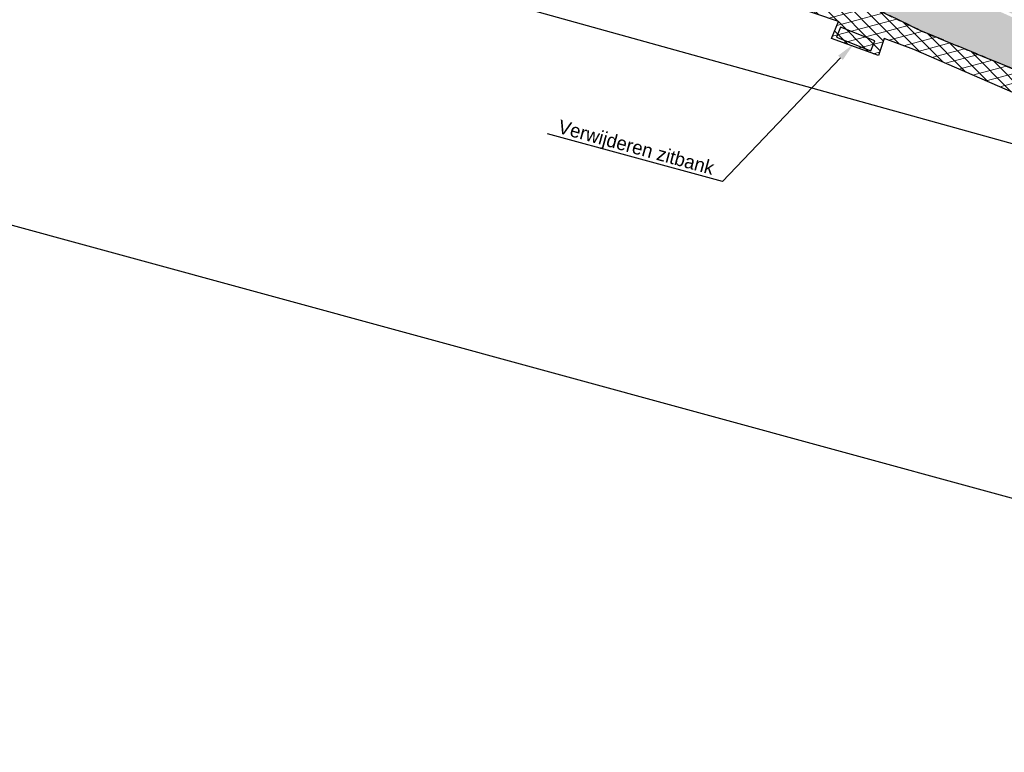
# Model space of a CAD drawing. Header units: metres. Extents: x 152057 to 155740, y 463538 to 465228.
# Tile 35 of 65: x 153315 to 153380, y 463931 to 463979. Entities that reach past the tile are written whole.
import ezdxf
from ezdxf import colors
from ezdxf.entities.mleader import LeaderData, LeaderLine
from ezdxf.math import Vec2, Vec3

# ---------------------------------------------------------------- set-up
doc = ezdxf.new("R2010")
doc.units = ezdxf.units.M
doc.linetypes.add('CENTER__G5', pattern=[2.4, 1.5, -0.3, 0.3, -0.3])
doc.layers.add('-DR-alg-kader', color=3, linetype='Continuous', plot=False)
for name, color, linetype in [('-DR-alg-projectgrens 1-500', 3, 'PROJECTGRENS_1-500'), ('-DR-v-inr-bank', 2, 'Continuous'), ('-DR-v-txt', 2, 'Continuous'), ('-DR-v-vh-band 10x20 gazon', 4, 'CENTER__G5'), ('-DR-v-vh-kantverharding', 1, 'Continuous')]:
    doc.layers.add(name, color=color, linetype=linetype)
for name, color, linetype, lineweight in [('-DR-v-gr-begroeiing', 84, 'Continuous', 9), ('-DR-v-vh-arc-asfalt frezen', 252, 'Continuous', 9), ('-DR-v-vh-arc-asfalt opbreken', 252, 'Continuous', 9), ('-DR-v-vh-arc-BSS keiformaat', 252, 'Continuous', 9)]:
    doc.layers.add(name, color=color, linetype=linetype, lineweight=lineweight)
doc.styles.add('CE', font='txt', dxfattribs={"height": 1.8})
doc.linetypes.add('PROJECTGRENS_1-500', pattern='A,0.8,-0.32,[133,ltypeshp.shx,S=0.32,R=0,X=-0.32,Y=0],-0.32,3.18', length=4.62)

msp = doc.modelspace()

# ---------------------------------------------------------------- hatches: boundary and pattern name
at = {"layer": '-DR-v-gr-begroeiing'}
h = msp.add_hatch(dxfattribs=at)
h.set_pattern_fill('ANSI38', color=256, scale=0.15)
h.set_pattern_definition([(29.73516603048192, (153265.3658600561, 463978.6637175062), (-0.2362160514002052, 0.4135408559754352), []), (119.7351660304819, (153265.3658600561, 463978.6637175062), (-0.8859729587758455, 0.590865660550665), [1.190625, -0.714375])])
edge = h.paths.add_edge_path()
edge.add_line((153286.4101046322, 464006.8249417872), (153286.1938528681, 464005.6688854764))
edge.add_line((153286.1938528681, 464005.6688854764), (153286.7960082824, 464005.5116477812))
edge.add_line((153286.7960082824, 464005.5116477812), (153303.0553342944, 464001.3595645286))
edge.add_line((153303.0553342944, 464001.3595645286), (153315.7747833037, 463997.9924456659))
edge.add_line((153315.7747833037, 463997.9924456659), (153329.5342875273, 463994.4105747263))
edge.add_line((153329.5342875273, 463994.4105747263), (153342.0782926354, 463991.1585734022))
edge.add_line((153342.0782926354, 463991.1585734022), (153357.2326505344, 463987.2127405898))
edge.add_line((153357.2326505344, 463987.2127405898), (153361.0242840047, 463986.2565721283))
edge.add_line((153361.0242840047, 463986.2565721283), (153367.8360991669, 463984.1308211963))
edge.add_line((153367.8360991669, 463984.1308211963), (153372.1146376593, 463982.6204540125))
edge.add_line((153372.1146376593, 463982.6204540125), (153375.6320961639, 463981.1182687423))
edge.add_line((153375.6320961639, 463981.1182687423), (153383.3475518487, 463977.6687475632))
edge.add_line((153383.3475518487, 463977.6687475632), (153387.8219215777, 463976.0712569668))
edge.add_line((153387.8219215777, 463976.0712569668), (153391.4838928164, 463974.9929156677))
edge.add_line((153391.4838928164, 463974.9929156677), (153401.5677033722, 463972.4307260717))
edge.add_line((153401.5677033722, 463972.4307260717), (153416.1937111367, 463968.6419469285))
edge.add_line((153416.1937111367, 463968.6419469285), (153427.7159037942, 463965.3300292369))
edge.add_line((153427.7159037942, 463965.3300292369), (153440.9403906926, 463961.4312960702))
edge.add_line((153440.9403906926, 463961.4312960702), (153452.1869920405, 463957.8804747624))
edge.add_line((153452.1869920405, 463957.8804747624), (153467.9957671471, 463952.7472230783))
edge.add_line((153467.9957671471, 463952.7472230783), (153470.8165622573, 463951.7313234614))
edge.add_line((153470.8165622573, 463951.7313234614), (153472.9398070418, 463951.0474929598))
edge.add_arc((153472.9218396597, 463951.2340351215), 0.1874054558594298, 275.5016479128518, 362.7959118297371)
edge.add_line((153473.1090220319, 463951.243176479), (153473.49186383, 463952.2267700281))
edge.add_arc((153473.0346315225, 463952.2213147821), 0.4572648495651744, 0.6835644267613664, 72.88264828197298)
edge.add_line((153473.1692181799, 463952.6583245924), (153458.0119954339, 463957.3829019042))
edge.add_line((153458.0119954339, 463957.3829019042), (153446.9358721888, 463960.8116304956))
edge.add_line((153446.9358721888, 463960.8116304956), (153432.3914607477, 463965.1451571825))
edge.add_line((153432.3914607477, 463965.1451571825), (153415.8895999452, 463969.9552421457))
edge.add_line((153415.8895999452, 463969.9552421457), (153397.1650302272, 463974.8738664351))
edge.add_line((153397.1650302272, 463974.8738664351), (153386.8130729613, 463977.7259567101))
edge.add_line((153386.8130729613, 463977.7259567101), (153383.7418260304, 463978.6690243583))
edge.add_line((153383.7418260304, 463978.6690243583), (153381.0337727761, 463979.8373616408))
edge.add_line((153381.0337727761, 463979.8373616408), (153377.2667505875, 463981.4639394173))
edge.add_line((153377.2667505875, 463981.4639394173), (153373.0314679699, 463983.2363837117))
edge.add_line((153373.0314679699, 463983.2363837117), (153371.1443569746, 463983.9625025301))
edge.add_line((153371.1443569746, 463983.9625025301), (153365.7760736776, 463985.8854547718))
edge.add_line((153365.7760736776, 463985.8854547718), (153361.5863352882, 463987.2118393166))
edge.add_line((153361.5863352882, 463987.2118393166), (153361.553434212, 463987.2204974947))
edge.add_line((153361.553434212, 463987.2204974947), (153328.6183360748, 463995.7665229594))
edge.add_line((153328.6183360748, 463995.7665229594), (153313.3292237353, 463999.8065526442))
edge.add_line((153313.3292237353, 463999.8065526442), (153286.4101046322, 464006.8249417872))
at = {"layer": '-DR-v-vh-arc-asfalt frezen'}
h = msp.add_hatch(dxfattribs=at)
h.set_pattern_fill('AVH-ASFALT_FREESVAK', color=256, scale=0.25, pattern_type=2)
h.set_pattern_definition([(344.7351660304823, (153265.3658600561, 463978.6637175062), (0.4796875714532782, 0.2739992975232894), [0.390625, -0.390625]), (74.73516603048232, (153265.7427034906, 463978.5608733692), (-0.2739992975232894, 0.4796875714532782), [0.3906249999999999, -0.3906249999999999])])
edge = h.paths.add_edge_path()
edge.add_line((153452.126, 463957.69), (153440.882, 463961.24))
edge.add_line((153440.882, 463961.24), (153427.66, 463965.138))
edge.add_line((153427.66, 463965.138), (153416.141, 463968.449))
edge.add_line((153416.141, 463968.449), (153401.518, 463972.237))
edge.add_line((153401.518, 463972.237), (153391.431, 463974.8))
edge.add_line((153391.431, 463974.8), (153387.76, 463975.8809999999))
edge.add_line((153387.76, 463975.8809999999), (153383.273, 463977.483))
edge.add_line((153383.273, 463977.483), (153375.552, 463980.935))
edge.add_line((153375.552, 463980.935), (153372.042, 463982.434))
edge.add_line((153372.042, 463982.434), (153367.773, 463983.941))
edge.add_line((153367.773, 463983.941), (153360.97, 463986.0640000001))
edge.add_line((153360.97, 463986.0640000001), (153357.183, 463987.019))
edge.add_line((153357.183, 463987.019), (153342.028, 463990.965))
edge.add_line((153342.028, 463990.965), (153329.484, 463994.217))
edge.add_line((153329.484, 463994.217), (153315.724, 463997.799))
edge.add_line((153315.724, 463997.799), (153303.005, 464001.166))
edge.add_line((153303.005, 464001.166), (153286.746, 464005.3180000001))
edge.add_line((153286.746, 464005.3180000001), (153286.1569871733, 464005.4718058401))
edge.add_line((153286.1569871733, 464005.4718058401), (153285.561240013, 464002.2870121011))
edge.add_line((153285.561240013, 464002.2870121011), (153286.024, 464002.1630000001))
edge.add_line((153286.024, 464002.1630000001), (153302.308, 463998.062))
edge.add_line((153302.308, 463998.062), (153314.83, 463994.72))
edge.add_line((153314.83, 463994.72), (153328.784, 463991.083))
edge.add_line((153328.784, 463991.083), (153341.301, 463987.835))
edge.add_line((153341.301, 463987.835), (153360.203, 463983.031))
edge.add_line((153360.203, 463983.031), (153364.856, 463981.5220000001))
edge.add_line((153364.856, 463981.5220000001), (153371.016, 463979.53))
edge.add_line((153371.016, 463979.53), (153374.441, 463977.862))
edge.add_line((153374.441, 463977.862), (153382.706, 463974.467))
edge.add_line((153382.706, 463974.467), (153387.056, 463972.645))
edge.add_line((153387.056, 463972.645), (153391.222, 463971.69))
edge.add_line((153391.222, 463971.69), (153401.082, 463969.0320000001))
edge.add_line((153401.082, 463969.0320000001), (153414.848, 463965.6079999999))
edge.add_line((153414.848, 463965.6079999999), (153426.62, 463962.047))
edge.add_line((153426.62, 463962.047), (153440.575, 463958.038))
edge.add_line((153440.575, 463958.038), (153451.259, 463954.614))
edge.add_line((153451.259, 463954.614), (153465.2233114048, 463950.1278959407))
edge.add_line((153465.2233114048, 463950.1278959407), (153465.7345759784, 463951.2138737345))
edge.add_arc((153460.1119774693, 463939.2709043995), 13.2003079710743, 55.853805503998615, 64.78953849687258, ccw=False)
edge.add_line((153467.5213952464, 463950.1955855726), (153470.4240017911, 463948.2269583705))
edge.add_line((153470.4240017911, 463948.2269583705), (153470.4478399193, 463948.2178322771))
edge.add_line((153470.4478399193, 463948.2178322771), (153471.1006293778, 463950.2446968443))
edge.add_line((153471.1006293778, 463950.2446968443), (153469.9163488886, 463951.0479082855))
edge.add_arc((153456.8659743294, 463931.8060210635), 23.25000000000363, 55.8538055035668, 66.82357950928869)
edge.add_line((153466.0163283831, 463953.1796852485), (153452.126, 463957.69))
at = {"layer": '-DR-v-vh-arc-asfalt opbreken'}
h = msp.add_hatch(dxfattribs=at)
h.set_pattern_fill('AVH-ASFALT_LAAG1-D', color=256, scale=20, angle=-270, pattern_type=2)
h.set_pattern_definition([(134.735166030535, (423454.1823529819, 871156.4440124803), (-0.4262205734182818, -0.4222984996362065), []), (194.735166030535, (423454.1823529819, 871156.4440124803), (0.1526109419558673, -0.5802670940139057), [])])
h.paths.add_polyline_path([(153451.259, 463954.614), (153440.575, 463958.038), (153426.62, 463962.047), (153414.848, 463965.6079999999), (153401.082, 463969.0320000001), (153391.222, 463971.69), (153387.056, 463972.645), (153382.706, 463974.467), (153374.441, 463977.862), (153371.016, 463979.53), (153364.856, 463981.5220000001), (153360.203, 463983.031), (153341.301, 463987.835), (153328.784, 463991.083), (153314.83, 463994.72), (153302.308, 463998.062), (153286.024, 464002.1630000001), (153285.561240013, 464002.2870121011), (153285.2933604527, 464000.8549597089), (153285.802, 464000.719), (153301.976, 463996.583), (153314.305, 463993.329), (153327.91, 463989.856), (153329.324, 463989.4239999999), (153340.993, 463986.429), (153359.634, 463981.6080000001), (153364.49, 463980.05), (153368.939, 463978.527), (153368.4795630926, 463977.4062795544), (153371.5558798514, 463976.2879508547), (153371.929, 463977.4050000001), (153373.871, 463976.682), (153382.176, 463973.093), (153386.656, 463971.305), (153390.887, 463970.255), (153400.8, 463967.592), (153414.537, 463964.255), (153426.43, 463960.628), (153440.132, 463956.675), (153450.833, 463953.2069999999), (153465.9460000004, 463948.3079999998), (153470.468, 463946.569), (153470.9903697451, 463948.0101323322), (153466.686, 463949.658)])
at = {"layer": '-DR-v-vh-arc-BSS keiformaat'}
h = msp.add_hatch(dxfattribs=at)
h.set_pattern_fill('ANSI36', color=256, scale=0.1, angle=90)
h.set_pattern_definition([(120.4481884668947, (152990.3515052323, 464036.8878115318), (-0.555280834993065, 0.3181015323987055), [0.7937500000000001, -0.15875, 0, -0.15875])])
edge = h.paths.add_edge_path()
edge.add_arc((153464.9395355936, 463981.9139457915), 1.010035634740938, 82.7167887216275, 245.20787071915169, ccw=False)
edge.add_line((153465.0675818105, 463982.9158320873), (153453.123, 463985.545))
edge.add_line((153453.123, 463985.545), (153449.433, 463986.2260000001))
edge.add_line((153449.433, 463986.2260000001), (153439.3090000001, 463988.2670000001))
edge.add_line((153439.3090000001, 463988.2670000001), (153429.943, 463990.3850000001))
edge.add_line((153429.943, 463990.3850000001), (153420.292, 463992.659))
edge.add_line((153420.292, 463992.659), (153407.017, 463996.2810000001))
edge.add_line((153407.017, 463996.2810000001), (153393.559, 463999.675))
edge.add_line((153393.559, 463999.675), (153383.623, 464002.403))
edge.add_line((153383.623, 464002.403), (153380.878, 464003.0060000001))
edge.add_line((153380.878, 464003.0060000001), (153369.556, 464006.1340000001))
edge.add_line((153369.556, 464006.1340000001), (153358.535, 464008.863))
edge.add_line((153358.535, 464008.863), (153347.5080000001, 464011.9400000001))
edge.add_line((153347.5080000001, 464011.9400000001), (153339.6500000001, 464013.834))
edge.add_line((153339.6500000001, 464013.834), (153328.5140000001, 464016.833))
edge.add_line((153328.5140000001, 464016.833), (153311.224, 464021.2860000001))
edge.add_line((153311.224, 464021.2860000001), (153308.9840000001, 464022.088))
edge.add_line((153308.9840000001, 464022.088), (153306.033, 464023.5270000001))
edge.add_line((153306.033, 464023.5270000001), (153303.2480000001, 464025.088))
edge.add_line((153303.2480000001, 464025.088), (153301.257, 464026.3620000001))
edge.add_line((153301.257, 464026.3620000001), (153299.3960000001, 464027.2490000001))
edge.add_line((153299.3960000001, 464027.2490000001), (153290.613, 464029.5030000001))
edge.add_line((153290.613, 464029.5030000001), (153279.8800000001, 464032.2770000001))
edge.add_line((153279.8800000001, 464032.2770000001), (153269.443, 464035.1470000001))
edge.add_line((153269.443, 464035.1470000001), (153259.054, 464037.7650000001))
edge.add_line((153259.054, 464037.7650000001), (153251.2271437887, 464039.7408522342))
edge.add_line((153251.2271437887, 464039.7408522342), (153250.521, 464037.039))
edge.add_line((153250.521, 464037.039), (153254.157, 464036.049))
edge.add_line((153254.157, 464036.049), (153258.8200000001, 464034.9190000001))
edge.add_line((153258.8200000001, 464034.9190000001), (153268.7750000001, 464032.4060000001))
edge.add_line((153268.7750000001, 464032.4060000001), (153279.836, 464029.3620000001))
edge.add_line((153279.836, 464029.3620000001), (153289.03, 464027.132))
edge.add_line((153289.03, 464027.132), (153292.7860000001, 464025.762))
edge.add_line((153292.7860000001, 464025.762), (153293.876, 464025.388))
edge.add_line((153293.876, 464025.388), (153297.865, 464023.9330000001))
edge.add_line((153297.865, 464023.9330000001), (153302.2800000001, 464022.0850000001))
edge.add_line((153302.2800000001, 464022.0850000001), (153304.065, 464021.2800000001))
edge.add_line((153304.065, 464021.2800000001), (153307.079, 464020.006))
edge.add_line((153307.079, 464020.006), (153310.423, 464018.737))
edge.add_line((153310.423, 464018.737), (153314.459, 464017.421))
edge.add_line((153314.459, 464017.421), (153327.513, 464014.001))
edge.add_line((153327.513, 464014.001), (153338.821, 464010.975))
edge.add_line((153338.821, 464010.975), (153346.9780000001, 464008.8810000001))
edge.add_line((153346.9780000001, 464008.8810000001), (153358.403, 464005.8640000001))
edge.add_line((153358.403, 464005.8640000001), (153368.882, 464003.1280000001))
edge.add_line((153368.882, 464003.1280000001), (153378.895, 464000.523))
edge.add_line((153378.895, 464000.523), (153382.5060000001, 463999.5420000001))
edge.add_line((153382.5060000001, 463999.5420000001), (153392.5840000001, 463996.8370000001))
edge.add_line((153392.5840000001, 463996.8370000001), (153414.4480000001, 463991.235))
edge.add_line((153414.4480000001, 463991.235), (153421.495, 463989.3290000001))
edge.add_line((153421.495, 463989.3290000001), (153427.616, 463987.775))
edge.add_line((153427.616, 463987.775), (153439.647, 463984.564))
edge.add_line((153439.647, 463984.564), (153447.502, 463982.595))
edge.add_line((153447.502, 463982.595), (153453.9544371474, 463980.8445152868))
edge.add_arc((153453.759516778, 463979.9982722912), 0.8684014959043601, -96.9174158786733, 77.02894349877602, ccw=False)
edge.add_line((153453.6549277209, 463979.1361920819), (153477.137, 463973.0470000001))
edge.add_line((153477.137, 463973.0470000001), (153472.4580000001, 463975.671))
edge.add_line((153472.4580000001, 463975.671), (153468.723, 463978.2040000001))
edge.add_line((153468.723, 463978.2040000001), (153464.516, 463980.997))

# ---------------------------------------------------------------- linework, layer by layer
at = {"layer": '-DR-alg-kader'}
msp.add_lwpolyline([(153727.9487180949, 463852.4204810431), (153265.3658600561, 463978.6637175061), (153296.8279387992, 464093.9476623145), (153759.410796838, 463967.7044258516)], close=True, dxfattribs=at)
at = {"layer": '-DR-alg-projectgrens 1-500', "flags": 128}
msp.add_lwpolyline([(152877.706645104, 464076.4434349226), (152906.2492034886, 464079.6061360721), (152930.6803876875, 464081.6383140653), (152941.2223367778, 464082.4338940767), (152942.7717158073, 464081.1764585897), (152971.7402047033, 464083.3286589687, 0.342855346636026), (152979.3888824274, 464090.2392996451), (152980.9862359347, 464099.249747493), (152988.4203223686, 464097.9318480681), (152987.9335306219, 464095.1859238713), (153019.5858828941, 464091.8286668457, -0.1186970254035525), (153016.4517935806, 464101.6404958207), (153016.1864530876, 464105.27444543), (153022.9304224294, 464105.7048167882), (153023.1912559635, 464102.1325918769, 0.1004424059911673), (153024.8265199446, 464096.2944404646), (153028.2077944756, 464091.4587020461, 0.09518826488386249), (153031.4830929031, 464088.2777545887), (153034.398681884, 464086.3634635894, 0.1236645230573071), (153043.1873450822, 464083.3049202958), (153077.7593281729, 464080.22609248), (153090.0325303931, 464077.3256021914), (153105.7370416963, 464074.2000628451), (153139.0722904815, 464069.1884082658), (153190.9938920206, 464059.082407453), (153197.3451861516, 464057.6405184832), (153196.935937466, 464056.375341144), (153233.2128316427, 464046.6791584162), (153241.6129573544, 464046.3341116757, -0.02169002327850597), (153245.7174522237, 464045.9867576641), (153246.0514625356, 464047.2560449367), (153260.8720105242, 464043.3651558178), (153260.6278963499, 464042.5467247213), (153270.7480441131, 464039.8724752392), (153281.1154799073, 464037.089652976), (153287.2631329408, 464035.6056678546), (153334.587966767, 464023.4818034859), (153336.6676094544, 464022.9112940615), (153337.8094259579, 464022.622876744), (153349.261336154, 464019.7053329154), (153359.9169936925, 464016.8094259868), (153371.2663868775, 464013.9233603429), (153434.6802902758, 463997.3555882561), (153441.0296959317, 464001.1331168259), (153452.4133553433, 463998.1484649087), (153454.7727597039, 463994.1826933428), (153454.2648992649, 463992.2388343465), (153484.5439267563, 463984.328013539), (153488.726740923, 463994.719630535), (153490.1799528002, 463998.1692355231), (153498.752318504, 464019.3320714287), (153506.3087806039, 464025.1224937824), (153511.0612408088, 464018.9205652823), (153507.5063160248, 464016.1964709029, 0.1338115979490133), (153504.1015077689, 464011.7261107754), (153497.4015256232, 463995.1856798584), (153495.9516377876, 463991.7439654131), (153493.7930224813, 463986.3811874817), (153495.9279796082, 463985.5677231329), (153494.6368078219, 463982.8456030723), (153500.4811823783, 463981.0118616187), (153504.701397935, 463990.3997949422), (153505.7593740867, 463990.095255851, -0.02807528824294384), (153506.9405326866, 463993.6305538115), (153511.4484990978, 464004.9637278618, 0.04528067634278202), (153515.3915965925, 464018.2704507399), (153521.7582144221, 464017.1274433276, -0.03401614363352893), (153518.8054064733, 464006.2052663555), (153517.3241729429, 464001.6793986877), (153512.7675004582, 463990.2237759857, 0.08949013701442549), (153511.0030748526, 463981.5229611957), (153510.8992966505, 463976.7126222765, 0.3436135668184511), (153511.1931006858, 463976.3183236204), (153557.1466330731, 463963.6759350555), (153587.9108573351, 463955.4175184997, -0.02128425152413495), (153693.7068401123, 463922.1312519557), (153723.3956488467, 463910.984381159), (153733.0827201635, 463907.309457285), (153743.4536273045, 463903.3298182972), (153750.0465522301, 463900.6119022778), (153754.820777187, 463898.6850581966), (153787.293033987, 463885.9911118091), (153839.5472973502, 463866.643375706), (153847.2165598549, 463865.1235938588), (153850.4942581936, 463866.2110339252), (153852.7758944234, 463867.9720395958), (153869.0712926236, 463894.4618309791), (153870.0799455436, 463899.95915637), (153913.6994950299, 463968.6658241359), (153911.4347349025, 463970.0564111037), (153914.6492963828, 463976.0066248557), (153916.8148530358, 463974.7900178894), (153920.975698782, 463981.2601311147), (153924.3782062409, 463979.0720227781), (153925.7051368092, 463979.3876664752), (153934.5741645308, 463993.586082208, -0.05165973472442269), (153949.3245574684, 464012.5300883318), (153950.4060801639, 464013.657104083, 0.01713651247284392), (153954.9099980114, 464018.6844865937), (153969.5425337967, 464036.1891904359), (153988.9116103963, 464059.5998258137, 0.3942505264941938), (153988.748262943, 464062.3246491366), (153986.0868916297, 464064.8533421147), (153992.7673758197, 464072.1718463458), (153999.5132165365, 464064.3445200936), (154000.4380710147, 464063.0968706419, -0.2499709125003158), (154001.5481921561, 464055.6505270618), (154000.863308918, 464053.7260877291), (153998.8320164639, 464051.0274402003), (153995.0853275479, 464053.8531911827), (153976.0163904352, 464030.8053225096), (153961.3701947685, 464013.2842775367, -0.01713651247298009), (153956.4812719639, 464007.8271431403), (153955.3997492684, 464006.7001273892, 0.05165973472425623), (153941.7154362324, 463989.1252932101), (153935.6346665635, 463979.3905964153), (153937.9515505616, 463977.9543338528), (153927.4705225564, 463961.0470310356), (153927.3018664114, 463957.0661684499), (153926.1305132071, 463952.9867512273), (153904.6968039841, 463925.181218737), (153861.1111270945, 463854.8689488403), (153869.6630002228, 463849.8369959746), (153870.9821236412, 463851.9594498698), (153875.6914930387, 463849.109667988), (153873.9100591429, 463846.2322148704, -0.0007539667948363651), (153877.5408403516, 463844.0518076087), (153878.933052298, 463846.8970165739), (153891.9274755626, 463838.7738646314), (153889.8253224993, 463835.3152719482, 0.4144915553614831), (153890.9675702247, 463830.6422416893), (153892.2526821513, 463829.8686220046), (153888.2742940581, 463823.2598527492), (153884.1075547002, 463813.9085045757), (153880.0444798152, 463805.5758876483), (153877.6306733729, 463802.6921358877), (153885.6858586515, 463798.7207995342), (153937.6143058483, 463774.6247613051), (153959.4164563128, 463764.2543216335), (153995.0944027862, 463745.9311732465), (154013.993628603, 463735.5322908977), (154050.4159738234, 463714.5022630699), (154056.4119918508, 463724.8868921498), (154053.7962939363, 463726.4897791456), (154058.1708208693, 463733.6284239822), (154067.7433502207, 463727.6810185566), (154065.5637786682, 463724.1400503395), (154063.7029406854, 463722.4098205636), (154056.9566240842, 463710.7257336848), (154061.3729713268, 463708.175763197), (154056.4723486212, 463699.2711177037), (154051.8651868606, 463696.9771842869), (154059.9773527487, 463678.0274344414), (153985.8892072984, 463713.2415161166), (153983.7662012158, 463718.8122350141), (153968.9566860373, 463738.3849087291), (153972.5758185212, 463745.6888115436), (153935.7046397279, 463764.8208488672), (153869.3099319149, 463795.3215700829), (153863.8930122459, 463793.5791791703), (153855.1820279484, 463796.8470698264), (153856.7590818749, 463799.1992675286), (153853.3703980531, 463801.286376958), (153852.2085423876, 463798.9949387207), (153842.6516944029, 463804.4397415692), (153840.8769880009, 463806.3693538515), (153840.9818543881, 463807.0485796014), (153773.4675892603, 463843.4161208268), (153762.1069470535, 463846.9341491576), (153689.4547910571, 463879.6010193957), (153681.7636817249, 463883.8979410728), (153680.9835972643, 463885.6500728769), (153668.3285351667, 463890.5401352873), (153597.1432056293, 463913.1088679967), (153593.5831653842, 463911.5055137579), (153515.8743613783, 463932.1311434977), (153512.6986489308, 463930.4245847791), (153501.3881492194, 463933.3553382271), (153497.4506086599, 463928.8627439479), (153493.7083904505, 463932.0913732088), (153476.4702446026, 463936.9532421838), (153475.3952252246, 463933.7680065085), (153467.038216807, 463935.8203192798), (153468.4366927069, 463942.1948855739), (153459.9462030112, 463947.5285776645), (153450.2188935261, 463951.0847456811), (153328.2242483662, 463984.9960030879), (153323.1607710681, 463986.2243367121), (153320.5505400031, 463988.6688705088), (153239.2728836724, 464007.6867160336), (153227.0964270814, 464007.4560105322), (153179.7532577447, 464017.517969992), (153164.9432870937, 464021.6715761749), (153159.1904697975, 464024.6260997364), (153132.6132557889, 464029.3871602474), (153109.2173613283, 464033.881354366), (153051.3923878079, 464036.0547119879), (153024.3830837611, 464032.1835664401), (153004.9403893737, 464033.5332338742), (152999.946965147, 464027.7777209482), (152987.0197312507, 464030.9069458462), (152972.3774583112, 464031.8120006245), (152972.4940959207, 464029.6312307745), (152967.8031160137, 464029.4458561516), (152966.7049804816, 464032.9415339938), (152914.4464966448, 464036.024902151), (152888.387911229, 464036.5568310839), (152883.1368597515, 464031.7951381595), (152878.309744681, 464036.0822030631), (152858.7561469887, 464036.5368471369), (152848.3626950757, 464035.8491490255), (152828.2328875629, 464033.9459401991), (152814.5238059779, 464032.0038618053), (152800.4039394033, 464029.5865071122), (152772.8755484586, 464024.6502509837), (152737.9155121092, 464016.8142603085), (152693.2109410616, 464004.4941815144), (152679.1227762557, 463999.4230573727), (152674.8170142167, 463997.9908467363), (152627.1253774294, 463980.047144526), (152586.3088736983, 463962.6030839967), (152553.3087879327, 463945.8539103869), (152534.8234612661, 463936.3006823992), (152515.0280717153, 463924.0769699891), (152509.8769254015, 463918.6796291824), (152508.7992824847, 463913.6914140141), (152502.234109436, 463912.6969625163), (152491.0537555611, 463903.3340642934), (152488.1795355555, 463896.0394673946), (152481.7216896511, 463892.2594651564), (152480.408838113, 463894.7316253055), (152453.5658761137, 463879.0207258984, 0.03755201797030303), (152440.8796901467, 463870.2556725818), (152430.3260935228, 463861.7271428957), (152410.6930936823, 463845.8614027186, -0.02345910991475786), (152406.3671775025, 463842.6889864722), (152398.6802331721, 463837.5882138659, 0.03391962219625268), (152389.7721062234, 463830.7645683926), (152287.2480054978, 463740.5756379), (152280.9996343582, 463747.3067286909), (152290.6019966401, 463755.7548895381), (152299.5174451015, 463763.6391704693), (152309.6960162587, 463772.5594233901), (152317.8293885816, 463779.6949953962), (152328.8660476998, 463789.4200515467), (152336.7337283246, 463796.3847688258), (152347.2688422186, 463805.675869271), (152354.7357902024, 463812.2838223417), (152366.3291996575, 463822.5266015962), (152374.7059061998, 463829.8204411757), (152385.9072870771, 463839.5408799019), (152390.9712219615, 463843.5274904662), (152396.3865767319, 463847.0850819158), (152400.2053968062, 463849.628639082), (152403.3968138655, 463851.8208421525), (152405.3655073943, 463853.3868704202), (152412.0298127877, 463858.7640822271), (152421.5061053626, 463866.4030630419), (152430.5903917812, 463873.8951960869), (152439.6634512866, 463880.9737555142), (152444.2541490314, 463884.0772927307), (152449.9361107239, 463887.6127355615), (152457.7951992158, 463892.1663277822), (152471.6062557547, 463900.0651440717, 0.3968836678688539), (152472.4054507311, 463902.6891375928), (152465.6496833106, 463916.3252018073), (152462.3068534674, 463921.7600621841), (152454.3582976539, 463929.7086179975), (152457.803257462, 463933.1535778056), (152448.4079582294, 463944.5101545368), (152439.8914804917, 463954.8045657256), (152437.1566161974, 463958.1103710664, 0.03199809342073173), (152428.8295671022, 463966.9572955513), (152419.3581361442, 463959.6290748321), (152407.2466793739, 463965.0727317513), (152409.1293876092, 463969.1209089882), (152407.7077506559, 463972.9277026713), (152405.5722874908, 463973.9385797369), (152410.2145561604, 463984.2243569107), (152395.7397401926, 463999.0643765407, 0.04940599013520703), (152383.4750489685, 464008.0416435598), (152234.8525099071, 464095.8268121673, 0.006341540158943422), (152225.4537809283, 464101.2125096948, 0.05244770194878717), (152146.9438386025, 464134.8934108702), (152140.1821231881, 464137.0906539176, -0.03603781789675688), (152138.3253619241, 464137.8436801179, 0.102357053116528), (152127.9789035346, 464140.1390671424, -0.05537896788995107), (152124.8655822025, 464140.1950274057), (152113.5339093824, 464141.6605683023), (152114.9138205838, 464152.3301458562), (152123.4526777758, 464151.1854252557, 0.3467581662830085), (152131.6001305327, 464156.597941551), (152134.7312803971, 464167.83113026), (152135.4757729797, 464170.4340872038), (152145.8051981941, 464167.5219082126), (152145.0704836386, 464164.9190824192), (152142.6694250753, 464156.402588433, 0.3968720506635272), (152147.6804692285, 464146.796418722), (152150.5133206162, 464145.8122554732, -0.04956241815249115), (152240.2363374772, 464104.9577741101), (152388.8625818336, 464017.1704161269, -0.04948153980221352), (152402.8358871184, 464006.9387336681), (152407.861882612, 464002.4292762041), (152424.5939065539, 463998.4447005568), (152429.4694975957, 464001.1851263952), (152440.1057825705, 463997.5478466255), (152445.940450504, 463971.4511414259), (152468.3669927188, 463944.3192870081), (152479.6650876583, 463952.0391397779), (152484.2398055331, 463956.8956256), (152488.3041570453, 463954.6681102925, 0.1259989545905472), (152491.454791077, 463954.2741827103), (152491.8462974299, 463954.323891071, 0.0935808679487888), (152495.434318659, 463955.7449050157, 0.01581002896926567), (152495.8581125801, 463955.9645765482), (152508.3367126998, 463962.9418583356, -0.02372433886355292), (152559.6873837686, 463988.5367418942), (152572.4447657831, 463994.2183634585), (152581.1129521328, 463997.4881590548, 0.00994004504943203), (152584.7487320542, 463998.9428372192), (152586.6572815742, 464003.1687533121, -0.01145812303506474), (152621.9809427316, 464017.8659590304), (152622.6185206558, 464019.3225347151, -0.116824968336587), (152627.116492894, 464024.3008846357, -0.06633987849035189), (152629.8532729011, 464025.6944030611), (152662.6126850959, 464037.2266338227, -0.04013951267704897), (152663.6155224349, 464037.5094307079), (152666.7407450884, 464038.1254700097), (152681.8975396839, 464039.8586958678, -0.08557589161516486), (152684.4420310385, 464039.7138157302), (152706.3943212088, 464046.9772784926), (152707.2660689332, 464044.3426041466), (152724.6539852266, 464048.6736558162), (152724.2165573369, 464050.6258087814), (152728.0990512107, 464051.5928758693), (152728.5364791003, 464049.6407229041), (152738.2544279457, 464052.0613084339, -0.02379447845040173), (152748.1947763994, 464054.040497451), (152763.9201755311, 464056.4003758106), (152784.6729773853, 464060.6317866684), (152815.2879453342, 464065.8111866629), (152824.5741657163, 464069.110528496), (152858.8745610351, 464074.3100895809), (152874.9706884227, 464076.1209430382)], format="xyb", close=True, dxfattribs=at)
at = {"layer": '-DR-v-inr-bank', "flags": 128}
msp.add_lwpolyline([(153371.321, 463977.2460000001), (153369.066, 463978.1500000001), (153368.8055298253, 463977.5002652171), (153371.0605298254, 463976.5962652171)], close=True, dxfattribs=at)
at = {"layer": '-DR-v-vh-band 10x20 gazon', "flags": 128}
msp.add_lwpolyline([(153034.4081414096, 464043.8641192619), (153039.236, 464043.959), (153053.102, 464044.22), (153061.162, 464044.096), (153070.476, 464043.948), (153079.951, 464043.511), (153090.222, 464042.842), (153102.988, 464041.578), (153109.727, 464040.841), (153116.718, 464039.906), (153127.774, 464038.202), (153136.961, 464036.736), (153139.166, 464036.397), (153149.335, 464034.705), (153152.829, 464033.599), (153153.801, 464033.039), (153156.713, 464030.904), (153160.738, 464028.27), (153166.499, 464025.588), (153173.644, 464023.684), (153181.332, 464022.042), (153189.732, 464020.121), (153203.617, 464017.114), (153215.859, 464014.503), (153226.908, 464012.017), (153231.117, 464011.113), (153234.308, 464010.87), (153239.724, 464011.323), (153244.132, 464011.924), (153247.724, 464011.892), (153252.754, 464010.988), (153261.66, 464008.557), (153273.318, 464005.568), (153286.024, 464002.163), (153302.308, 463998.062), (153314.83, 463994.72), (153328.784, 463991.083), (153341.301, 463987.835), (153360.203, 463983.031), (153364.856, 463981.522), (153371.016, 463979.53), (153374.441, 463977.862), (153382.706, 463974.467), (153387.056, 463972.645), (153391.222, 463971.69), (153401.082, 463969.032), (153414.848, 463965.608), (153426.62, 463962.047), (153440.575, 463958.038), (153451.259, 463954.614), (153466.686, 463949.658), (153471.009, 463948.003), (153472.075, 463947.617, -0.368713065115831), (153474.623, 463943.391), (153471.2, 463932.734), (153474.623, 463943.391, 0.368713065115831), (153472.075, 463947.617), (153471.009, 463948.003), (153466.686, 463949.658), (153451.259, 463954.614), (153440.575, 463958.038), (153426.62, 463962.047), (153414.848, 463965.608), (153401.082, 463969.032), (153391.222, 463971.69), (153387.056, 463972.645), (153382.706, 463974.467), (153374.441, 463977.862), (153371.016, 463979.53), (153364.856, 463981.522), (153360.203, 463983.031), (153341.301, 463987.835), (153328.784, 463991.083), (153314.83, 463994.72), (153302.308, 463998.062), (153286.024, 464002.163), (153273.318, 464005.568), (153261.66, 464008.557), (153252.754, 464010.988), (153247.724, 464011.892), (153244.132, 464011.924), (153239.724, 464011.323), (153234.308, 464010.87), (153231.117, 464011.113), (153226.908, 464012.017), (153215.859, 464014.503), (153203.617, 464017.114), (153189.732, 464020.121), (153181.332, 464022.042), (153173.644, 464023.684), (153166.499, 464025.588), (153160.738, 464028.27), (153156.713, 464030.904), (153153.801, 464033.039), (153152.829, 464033.599), (153149.335, 464034.705), (153139.166, 464036.397), (153136.961, 464036.736), (153127.774, 464038.202), (153116.718, 464039.906), (153109.727, 464040.841), (153102.988, 464041.578), (153090.222, 464042.842), (153079.951, 464043.511), (153070.476, 464043.948), (153061.162, 464044.096), (153053.102, 464044.22), (153039.236, 464043.959), (153034.4081414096, 464043.8641192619), (153028.872, 464043.598), (153022.986, 464042.614, 0.036677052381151), (153011.587, 464039.596), (153003.166, 464036.305, 0.2322415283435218), (152997.953, 464030.387), (152997.818, 464029.98)], format="xyb", dxfattribs=at)
at = {"layer": '-DR-v-vh-kantverharding', "flags": 128}
msp.add_lwpolyline([(153470.9903697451, 463948.0101323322), (153470.468, 463946.569), (153465.9460000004, 463948.3079999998), (153450.833, 463953.207), (153440.132, 463956.675), (153426.43, 463960.628), (153414.537, 463964.255), (153400.8, 463967.592), (153390.887, 463970.255), (153386.656, 463971.305), (153382.176, 463973.093), (153373.871, 463976.682), (153371.929, 463977.405), (153371.5558798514, 463976.2879508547), (153368.4795630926, 463977.4062795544), (153368.939, 463978.527), (153364.49, 463980.05), (153359.634, 463981.608), (153340.993, 463986.429), (153329.324, 463989.424)], dxfattribs=at)

# ---------------------------------------------------------------- leaders
at = {"layer": '-DR-v-txt'}
ml = msp.add_multileader_mtext('Standard', dxfattribs=at)
ml.set_content('Verwijderen zitbank', color=7, style='CE')
ml.set_leader_properties(color=256, linetype='ByLayer', lineweight=-1)
ml.build(insert=Vec2(0, 0))
ml.multileader.update_dxf_attribs({"text_left_attachment_type": 5, "text_right_attachment_type": 5, "dogleg_length": 0.5, "arrow_head_size": 1.25, "scale": 0.5})
ctx = ml.context
ctx.base_point, ctx.scale, ctx.char_height, ctx.arrow_head_size, ctx.landing_gap_size, ctx.plane_origin, ctx.plane_x_axis, ctx.plane_y_axis = Vec3(153350.3584718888, 463971.0350237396), 0.5, 0.9, 1.25, 0.1, Vec3(153367.3031411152, 463962.1961368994), Vec3(0.9647191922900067, -0.2632809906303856), Vec3(0.2632809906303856, 0.9647191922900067)
ctx.left_attachment, ctx.right_attachment = 5, 5
notes = []
notes.append((ctx, [(0, (1, 1, 0), (153361.3400506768, 463968.0380470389), (-0.9647191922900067, 0.2632809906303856), 0.2499999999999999, [(0, [(153369.9330298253, 463977.0482652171)], 0, [])])]))
ctx.mtext.insert, ctx.mtext.text_direction, ctx.mtext.rotation, ctx.mtext.flow_direction = Vec3(153350.755431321, 463972.1097476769), Vec3(0.9647191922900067, -0.2632809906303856), 6.016763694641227, 5
for ctx, leaders in notes:
    for number, flags, end, landing, length, lines in leaders:
        leader = LeaderData()
        leader.index, (leader.has_last_leader_line, leader.has_dogleg_vector, leader.attachment_direction) = number, flags
        leader.last_leader_point, leader.dogleg_vector, leader.dogleg_length = Vec3(end), Vec3(landing), length
        for number, points, colour, breaks in lines:
            line = LeaderLine()
            line.index, line.vertices, line.color, line.breaks = number, Vec3.list(points), colors.encode_raw_color(colour), breaks
            leader.lines.append(line)
        ctx.leaders.append(leader)

doc.saveas('drawing.dxf')
